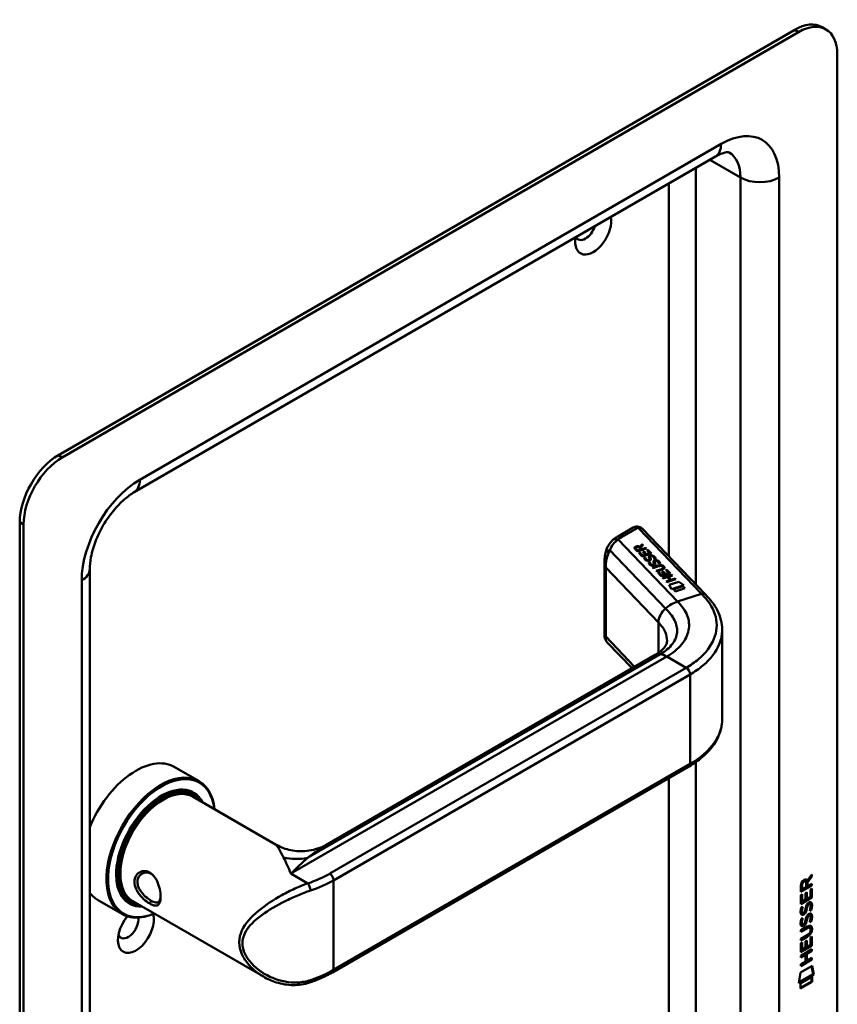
# Model space of a CAD drawing. Header units: millimetres. Extents: x 20 to 833, y 20 to 574.
# Tile 4 of 7: x 369 to 428, y 126 to 198. Entities that reach past the tile are written whole.
import ezdxf

# ---------------------------------------------------------------- set-up
doc = ezdxf.new("R2010")
doc.units = ezdxf.units.MM
doc.header["$LTSCALE"] = 2
doc.layers.add('Sichtbare Kanten(DIN)', color=7, linetype='Continuous', lineweight=50)
doc.layers.add('Sichtbare tangentiale Kanten(DIN)', color=7, linetype='Continuous', lineweight=50)

msp = doc.modelspace()

# ---------------------------------------------------------------- linework, layer by layer
at = {"layer": 'Sichtbare Kanten(DIN)'}
for p, q in [((425.077, 197.176), (371.337, 166.15)), ((425.36, 197.013), (371.62, 165.986)), ((427.36, 197.211), (427.077, 197.374)), ((428.188, 113.73), (428.188, 195.38)), ((419.289, 187.933), (376.862, 163.438)), ((368.508, 161.251), (368.508, 79.601)), ((368.791, 161.087), (368.791, 79.438)), ((413.294, 160.856), (412.147, 160.194)), ((418.569, 155.973), (413.958, 160.775)), ((413.773, 159.462), (413.95, 159.658)), ((413.773, 159.455), (413.95, 159.651)), ((414.006, 159.599), (413.837, 159.412)), ((413.95, 159.658), (414.006, 159.599)), ((413.95, 159.658), (413.95, 159.651)), ((413.95, 159.651), (414.003, 159.596)), ((413.596, 159.118), (413.426, 159.295)), ((413.486, 159.37), (413.486, 159.363)), ((413.513, 159.315), (413.628, 159.196)), ((413.513, 159.309), (413.628, 159.189)), ((414.263, 159.332), (413.596, 159.118)), ((413.628, 159.196), (413.865, 159.272)), ((413.628, 159.189), (413.865, 159.265)), ((413.628, 159.196), (413.628, 159.189)), ((413.69, 159.02), (413.771, 159.046)), ((413.949, 158.751), (413.69, 159.02)), ((413.695, 159.015), (413.771, 159.04)), ((413.865, 159.272), (413.751, 159.391)), ((413.771, 159.046), (413.981, 158.827)), ((413.771, 159.046), (413.771, 159.04)), ((413.771, 159.04), (413.981, 158.821)), ((413.773, 159.462), (413.773, 159.455)), ((413.837, 159.412), (413.947, 159.298)), ((413.837, 159.412), (413.837, 159.406)), ((413.837, 159.406), (413.947, 159.291)), ((413.865, 159.272), (413.865, 159.265)), ((413.947, 159.298), (414.213, 159.383)), ((413.947, 159.291), (414.213, 159.376)), ((413.947, 159.298), (413.947, 159.291)), ((414.616, 158.964), (413.949, 158.751)), ((413.981, 158.827), (414.19, 158.894)), ((413.981, 158.821), (414.19, 158.888)), ((413.981, 158.827), (413.981, 158.821)), ((414.003, 159.089), (414.084, 159.115)), ((414.19, 158.894), (414.003, 159.089)), ((414.008, 159.084), (414.084, 159.108)), ((414.084, 159.115), (414.271, 158.92)), ((414.084, 159.115), (414.084, 159.108)), ((414.084, 159.108), (414.271, 158.914)), ((414.19, 158.894), (414.19, 158.888)), ((414.213, 159.383), (414.263, 159.332)), ((414.213, 159.383), (414.213, 159.376)), ((414.213, 159.376), (414.258, 159.33)), ((414.271, 158.92), (414.486, 158.989)), ((414.271, 158.914), (414.486, 158.982)), ((414.271, 158.92), (414.271, 158.914)), ((414.273, 159.21), (414.354, 159.236)), ((414.486, 158.989), (414.273, 159.21)), ((414.277, 159.205), (414.354, 159.23)), ((414.354, 159.236), (414.616, 158.964)), ((414.354, 159.236), (414.354, 159.23)), ((414.354, 159.23), (414.611, 158.962)), ((414.486, 158.989), (414.486, 158.982)), ((414.578, 158.763), (414.575, 158.762)), ((411.203, 158.408), (411.203, 152.938)), ((414.089, 158.659), (414.181, 158.671)), ((414.09, 158.653), (414.181, 158.665)), ((414.181, 158.671), (414.181, 158.665)), ((414.307, 158.495), (414.311, 158.493)), ((414.307, 158.488), (414.311, 158.486)), ((414.418, 158.316), (414.51, 158.328)), ((414.419, 158.31), (414.51, 158.322)), ((414.478, 158.525), (414.478, 158.518)), ((414.479, 158.533), (414.48, 158.536)), ((414.479, 158.526), (414.48, 158.529)), ((414.48, 158.541), (414.48, 158.535)), ((414.51, 158.328), (414.51, 158.322)), ((414.525, 158.709), (414.525, 158.703)), ((414.539, 158.654), (414.539, 158.648)), ((414.553, 158.624), (414.553, 158.618)), ((414.637, 158.152), (414.64, 158.15)), ((414.637, 158.145), (414.64, 158.143)), ((414.705, 157.963), (415.089, 158.086)), ((414.71, 157.958), (415.089, 158.079)), ((415.143, 158.037), (414.754, 157.912)), ((414.807, 158.182), (414.807, 158.175)), ((414.809, 158.199), (414.809, 158.192)), ((414.809, 158.19), (414.809, 158.193)), ((414.809, 158.183), (414.809, 158.186)), ((414.828, 158.57), (414.828, 158.564)), ((414.854, 158.367), (414.854, 158.36)), ((414.868, 158.312), (414.868, 158.305)), ((414.883, 158.281), (414.883, 158.275)), ((414.907, 158.42), (414.904, 158.419)), ((415.157, 158.227), (415.157, 158.221)), ((373.62, 157.821), (373.62, 89.236)), ((414.754, 157.912), (414.705, 157.963)), ((414.955, 157.702), (415.345, 157.827)), ((415.004, 157.651), (414.955, 157.702)), ((414.96, 157.697), (415.345, 157.82)), ((415.388, 157.774), (415.004, 157.651)), ((415.078, 157.575), (415.159, 157.601)), ((415.337, 157.305), (415.078, 157.575)), ((415.083, 157.57), (415.159, 157.594)), ((415.159, 157.601), (415.37, 157.381)), ((415.159, 157.601), (415.159, 157.594)), ((415.159, 157.594), (415.37, 157.375)), ((416.004, 157.518), (415.337, 157.305)), ((415.37, 157.381), (415.578, 157.448)), ((415.37, 157.375), (415.578, 157.442)), ((415.37, 157.381), (415.37, 157.375)), ((415.391, 157.643), (415.472, 157.669)), ((415.578, 157.448), (415.391, 157.643)), ((415.396, 157.638), (415.472, 157.663)), ((415.439, 157.198), (416.106, 157.411)), ((415.444, 157.193), (416.106, 157.405)), ((415.45, 157.997), (415.449, 157.998)), ((415.472, 157.669), (415.66, 157.474)), ((415.472, 157.669), (415.472, 157.663)), ((415.472, 157.663), (415.66, 157.468)), ((415.483, 157.933), (415.483, 157.926)), ((415.578, 157.448), (415.578, 157.442)), ((415.66, 157.474), (415.874, 157.543)), ((415.66, 157.468), (415.874, 157.536)), ((415.66, 157.474), (415.66, 157.468)), ((415.661, 157.765), (415.742, 157.791)), ((415.874, 157.543), (415.661, 157.765)), ((415.666, 157.76), (415.742, 157.784)), ((415.742, 157.791), (416.004, 157.518)), ((415.742, 157.791), (415.742, 157.784)), ((415.742, 157.784), (415.999, 157.516)), ((416.155, 157.36), (415.861, 157.266)), ((415.874, 157.543), (415.874, 157.536)), ((416.106, 157.411), (416.155, 157.36)), ((416.106, 157.411), (416.106, 157.405)), ((416.106, 157.405), (416.15, 157.359)), ((415.488, 157.147), (415.439, 157.198)), ((415.778, 157.24), (415.488, 157.147)), ((415.689, 156.937), (415.979, 157.03)), ((415.738, 156.886), (415.689, 156.937)), ((415.694, 156.932), (415.979, 157.023)), ((416.405, 157.1), (415.738, 156.886)), ((415.979, 157.03), (415.778, 157.24)), ((415.861, 157.266), (416.063, 157.057)), ((415.861, 157.266), (415.861, 157.26)), ((415.861, 157.26), (416.063, 157.05)), ((415.908, 156.687), (416.61, 156.911)), ((416.078, 156.365), (415.908, 156.687)), ((415.911, 156.681), (416.61, 156.904)), ((415.979, 157.03), (415.979, 157.023)), ((416.063, 157.057), (416.356, 157.151)), ((416.063, 157.05), (416.356, 157.144)), ((416.063, 157.057), (416.063, 157.05)), ((416.991, 156.657), (416.078, 156.365)), ((416.356, 157.151), (416.405, 157.1)), ((416.356, 157.151), (416.356, 157.144)), ((416.356, 157.144), (416.4, 157.098)), ((416.61, 156.911), (416.991, 156.657)), ((416.61, 156.911), (416.61, 156.904)), ((416.61, 156.904), (416.984, 156.655)), ((416.222, 156.361), (416.921, 156.585)), ((416.369, 156.207), (416.222, 156.361)), ((416.226, 156.356), (416.921, 156.578)), ((417.068, 156.431), (416.369, 156.207)), ((416.921, 156.585), (417.068, 156.431)), ((416.921, 156.585), (416.921, 156.578)), ((416.921, 156.578), (417.063, 156.429)), ((419.783, 153.371), (419.783, 146.877)), ((411.372, 152.509), (413.207, 150.597)), ((390.968, 137.758), (414.902, 151.576)), ((379.794, 143.402), (381.604, 142.357)), ((391.336, 128.408), (417.357, 143.431)), ((381.047, 141.523), (381.217, 141.425)), ((381.173, 141.219), (387.179, 137.752)), ((425.824, 135.082), (425.867, 135.058)), ((425.951, 135.119), (425.994, 135.094)), ((426.289, 135.43), (425.966, 134.997)), ((425.994, 135.094), (426.332, 135.548)), ((426.332, 135.406), (426.009, 134.973)), ((426.289, 135.491), (426.289, 135.43)), ((426.289, 135.43), (426.332, 135.406)), ((426.332, 135.548), (426.332, 135.406)), ((426.289, 134.781), (425.523, 134.339)), ((426.331, 134.756), (425.523, 134.29)), ((425.523, 134.29), (425.523, 134.72)), ((425.579, 134.787), (425.579, 134.496)), ((425.579, 134.496), (425.622, 134.472)), ((425.622, 134.762), (425.622, 134.472)), ((425.622, 134.472), (425.91, 134.638)), ((425.91, 134.638), (425.91, 134.928)), ((425.966, 134.997), (426.009, 134.973)), ((425.966, 134.997), (425.966, 134.719)), ((425.966, 134.719), (426.008, 134.695)), ((426.009, 134.973), (426.008, 134.695)), ((426.008, 134.695), (426.331, 134.881)), ((426.232, 133.931), (426.233, 134.469)), ((426.233, 134.469), (426.331, 134.526)), ((426.289, 134.501), (426.288, 133.889)), ((426.289, 134.856), (426.289, 134.781)), ((426.289, 134.781), (426.331, 134.756)), ((426.331, 134.881), (426.331, 134.756)), ((426.331, 134.526), (426.331, 133.864)), ((374.194, 133.702), (376.004, 132.657)), ((425.522, 133.398), (425.523, 134.053)), ((426.288, 133.889), (425.522, 133.447)), ((426.331, 133.864), (425.522, 133.398)), ((425.523, 134.053), (425.621, 134.11)), ((425.579, 134.085), (425.578, 133.603)), ((425.621, 134.11), (425.621, 133.578)), ((425.621, 133.578), (425.874, 133.724)), ((425.874, 134.197), (425.973, 134.254)), ((425.874, 133.724), (425.874, 134.197)), ((425.93, 134.229), (425.93, 133.805)), ((425.93, 133.805), (425.972, 133.781)), ((425.973, 134.254), (425.972, 133.781)), ((425.972, 133.781), (426.232, 133.931)), ((426.288, 133.889), (426.331, 133.864)), ((376.447, 133.556), (376.617, 133.458)), ((376.773, 133.598), (386.297, 128.1)), ((386.298, 133.18), (386.299, 133.179)), ((425.571, 133.173), (425.666, 133.196)), ((425.578, 133.603), (425.621, 133.578)), ((425.927, 133.087), (425.97, 133.063)), ((425.941, 133.16), (425.984, 133.136)), ((425.994, 133.329), (426.036, 133.305)), ((426.074, 133.414), (426.07, 133.412)), ((426.074, 133.414), (426.116, 133.389)), ((426.116, 133.389), (426.113, 133.388)), ((426.153, 133.421), (426.196, 133.397)), ((426.232, 132.96), (426.275, 132.936)), ((425.57, 132.341), (425.666, 132.364)), ((425.584, 132.795), (425.586, 132.791)), ((425.611, 132.761), (425.654, 132.736)), ((425.626, 132.771), (425.628, 132.766)), ((425.82, 132.85), (425.823, 132.858)), ((425.927, 132.255), (425.969, 132.231)), ((425.941, 132.328), (425.983, 132.304)), ((425.993, 132.497), (426.036, 132.473)), ((426.073, 132.582), (426.07, 132.58)), ((426.073, 132.582), (426.116, 132.557)), ((426.116, 132.557), (426.112, 132.555)), ((426.153, 132.589), (426.195, 132.565)), ((425.521, 131.487), (425.986, 131.755)), ((425.951, 131.66), (425.521, 131.412)), ((425.993, 131.636), (425.521, 131.363)), ((425.521, 131.363), (425.521, 131.487)), ((425.583, 131.963), (425.585, 131.959)), ((425.611, 131.929), (425.653, 131.904)), ((425.626, 131.939), (425.628, 131.934)), ((425.819, 132.018), (425.822, 132.026)), ((426.145, 131.7), (426.187, 131.676)), ((426.232, 132.128), (426.274, 132.104)), ((426.242, 131.523), (426.242, 131.526)), ((425.52, 130.854), (425.993, 131.127)), ((425.943, 131.024), (425.52, 130.78)), ((425.986, 131), (425.52, 130.731)), ((425.52, 130.731), (425.52, 130.854)), ((425.872, 130.688), (425.97, 130.745)), ((425.97, 130.745), (425.97, 130.273)), ((426.23, 130.96), (426.329, 131.017)), ((426.23, 130.422), (426.23, 130.96)), ((426.286, 130.993), (426.286, 130.38)), ((426.329, 131.017), (426.328, 130.356)), ((425.519, 129.63), (426.328, 130.096)), ((425.52, 130.545), (425.619, 130.602)), ((425.52, 129.89), (425.52, 130.545)), ((426.286, 130.38), (425.52, 129.939)), ((426.328, 130.356), (425.52, 129.89)), ((425.576, 130.577), (425.576, 130.094)), ((425.576, 130.094), (425.618, 130.07)), ((425.619, 130.602), (425.618, 130.07)), ((425.618, 130.07), (425.871, 130.216)), ((425.871, 130.216), (425.872, 130.688)), ((425.928, 130.721), (425.928, 130.297)), ((425.928, 130.297), (425.97, 130.273)), ((425.97, 130.273), (426.23, 130.422)), ((426.285, 130.072), (426.285, 129.998)), ((426.286, 130.38), (426.328, 130.356)), ((426.328, 130.096), (426.328, 129.973)), ((425.828, 129.734), (425.519, 129.556)), ((425.871, 129.71), (425.519, 129.507)), ((425.519, 129.507), (425.519, 129.63)), ((426.285, 129.366), (425.519, 128.924)), ((426.327, 129.341), (425.519, 128.875)), ((425.828, 129.734), (425.871, 129.71)), ((425.87, 129.201), (425.871, 129.71)), ((426.285, 129.998), (425.929, 129.792)), ((425.929, 129.792), (425.971, 129.768)), ((425.929, 129.792), (425.929, 129.284)), ((426.328, 129.973), (425.971, 129.768)), ((425.971, 129.768), (425.971, 129.259)), ((425.971, 129.259), (426.327, 129.464)), ((426.285, 129.998), (426.328, 129.973)), ((426.285, 129.44), (426.285, 129.366)), ((426.285, 129.366), (426.327, 129.341)), ((426.327, 129.464), (426.327, 129.341)), ((425.498, 128.392), (426.349, 128.882)), ((425.519, 128.998), (425.87, 129.201)), ((425.519, 128.875), (425.519, 128.998)), ((425.929, 129.284), (425.971, 129.259)), ((426.315, 128.862), (426.433, 128.283)), ((426.349, 128.882), (426.476, 128.258)), ((425.368, 127.62), (425.498, 128.392)), ((426.476, 128.258), (425.368, 127.62)), ((426.433, 128.283), (425.378, 127.674)), ((425.498, 127.602), (426.346, 128.09)), ((426.304, 128.066), (426.303, 127.742)), ((426.346, 128.09), (426.346, 127.717)), ((426.433, 128.283), (426.476, 128.258)), ((426.303, 127.742), (425.498, 127.278)), ((426.346, 127.717), (425.498, 127.229)), ((425.498, 127.229), (425.498, 127.602)), ((426.303, 127.742), (426.346, 127.717))]:
    msp.add_line(p, q, dxfattribs=at)
for centre, major_axis, ratio, start_param, end_param in [((425.077, 193.91), (2, 3.464), 0.57735, 0, 0.785398), ((425.36, 193.747), (2, 3.464), 0.57735, 5.497787, 7.068583), ((410.369, 182.479), (-0.93, -1.611), 0.57735, 5.296664, 8.840503), ((409.803, 182.806), (-0.53, -0.918), 0.57735, 5.913866, 8.223301), ((371.337, 162.884), (-2, -3.464), 0.57735, 3.926991, 5.497787), ((371.62, 162.72), (2, 3.464), 0.57735, 0.785398, 2.356194), ((413.494, 160.279), (0.076, -0.62), 0.711531, 3.432785, 3.435595), ((413.574, 159.184), (0.291, 0.194), 0.851523, 0.416586, 1.247393), ((413.574, 159.178), (0.291, 0.194), 0.851523, 0.416586, 1.247393), ((413.888, 159.299), (-0.402, 0.079), 0.327189, 5.747132, 6.719877), ((413.888, 159.293), (-0.402, 0.079), 0.327189, 0.064188, 0.436691), ((414.643, 158.486), (0.036, -0.282), 0.791174, 2.749903, 3.271291), ((414.2, 159.008), (0.188, -0.522), 0.372865, 5.863656, 5.924616), ((414.2, 159.001), (0.188, -0.522), 0.372865, 5.863656, 5.924616), ((414.378, 158.657), (-0.024, -0.177), 0.940158, 6.012779, 6.473073), ((414.378, 158.651), (-0.024, -0.177), 0.940158, 6.012779, 6.473073), ((414.463, 158.532), (-0.0068, -0.0258), 0.611199, 1.463345, 1.771423), ((414.463, 158.525), (-0.0068, -0.0258), 0.611199, 1.463345, 1.771423), ((414.517, 158.705), (-0.198, 0.562), 0.357801, 2.741501, 2.800642), ((414.517, 158.698), (-0.198, 0.562), 0.357801, 2.741501, 2.800642), ((414.708, 158.316), (0.027, 0.178), 0.935563, 2.890878, 3.348709), ((414.708, 158.31), (0.027, 0.178), 0.935563, 2.890878, 3.348709), ((414.792, 158.189), (0.0068, 0.0258), 0.611199, 4.604937, 4.913015), ((414.792, 158.182), (0.0068, 0.0258), 0.611199, 4.604937, 4.913015), ((414.972, 158.144), (-0.036, 0.282), 0.791755, 5.890904, 6.412597), ((414.803, 157.171), (0.7, 0.879), 0.508581, 6.215857, 6.934321), ((414.803, 157.164), (0.7, 0.879), 0.508581, 6.215857, 6.934321), ((407.419, 158.915), (8.063, -0.989), 0.081551, 6.108, 6.382933), ((407.419, 158.909), (8.063, -0.989), 0.081551, 6.108, 6.293185), ((413.892, 158.119), (1.686, -0.201), 0.222741, 5.829043, 6.547383), ((413.892, 158.113), (1.686, -0.201), 0.222741, 0.035067, 0.264197), ((415.602, 150.363), (-0.7, 1.212), 0.57735, 6.279187, 6.283185), ((376.994, 138.552), (2.8, 4.85), 0.57735, 0, 1.805319), ((378.804, 137.507), (2.8, 4.85), 0.57735, 5.616239, 10.091724), ((378.86, 137.474), (-2.76, -4.78), 0.57735, 2.493276, 6.931502), ((417.157, 143.777), (0.2, -0.346), 0.57735, 0, 0.006224), ((378.86, 137.474), (2.34, 4.053), 0.57735, 5.935521, 9.772443), ((378.917, 137.441), (2.3, 3.984), 0.57735, 5.987222, 9.720741), ((378.973, 137.409), (-2.2, -3.811), 0.57735, 3.141593, 6.283185), ((378.973, 137.409), (-2.26, -3.914), 0.57735, 2.910651, 6.514127), ((378.832, 137.49), (2.32, 4.018), 0.57735, 6.027433, 7.064282), ((378.747, 137.539), (2.3, 3.984), 0.57735, 0, 0.220052), ((378.691, 137.572), (2.32, 4.018), 0.57735, 6.145982, 6.252702), ((378.832, 137.49), (-2.32, -4.018), 0.57735, 5.502088, 6.538938), ((377.276, 138.389), (1.91, 3.308), 0.57735, 3.784704, 3.784763), ((377.276, 138.389), (1.91, 3.308), 0.57735, 3.867356, 3.867376), ((425.913, 134.727), (-0.175, 0.346), 0.819444, 0.044165, 1.01691), ((425.561, 134.448), (-0.368, -0.732), 0.34929, 2.798951, 3.629759), ((425.519, 134.473), (-0.368, -0.732), 0.34929, 2.798951, 3.03581), ((425.955, 134.702), (-0.175, 0.346), 0.819444, 0.044165, 1.01691), ((376.994, 138.552), (-2.8, -4.85), 0.57735, 6.048663, 6.283185), ((378.747, 137.539), (-2.3, -3.984), 0.57735, 6.063133, 6.283185), ((378.634, 137.605), (-1.91, -3.308), 0.57735, 0.237006, 0.237065), ((378.691, 137.572), (-2.32, -4.018), 0.57735, 0.030483, 0.137203), ((378.691, 137.572), (-2.32, -4.018), 0.57735, 0.558626, 0.558677), ((378.973, 137.409), (-2.2, -3.811), 0.57735, 0.463624, 0.463736), ((378.973, 137.409), (-2.26, -3.914), 0.57735, 0.516841, 0.516915), ((378.917, 137.441), (2.3, 3.984), 0.57735, 3.689473, 3.689518), ((378.86, 137.474), (2.34, 4.053), 0.57735, 3.718046, 3.718068), ((378.917, 137.442), (2.3, 3.984), 0.57735, 3.878561, 3.878575), ((378.86, 137.474), (2.34, 4.053), 0.57735, 3.896272, 3.896286), ((378.973, 137.409), (-2.26, -3.914), 0.57735, 0.718713, 0.718728), ((425.887, 132.755), (0.258, 0.67), 0.280159, 6.239264, 6.601156), ((425.93, 132.731), (0.258, 0.67), 0.280159, 6.079768, 6.601156), ((376.994, 131.53), (-0.93, -1.611), 0.57735, 4.427919, 8.907471), ((376.428, 131.857), (-0.53, -0.918), 0.57735, 5.827281, 8.770136), ((425.942, 134.018), (0.327, 1.256), 0.153171, 2.885023, 2.945982), ((425.795, 133.176), (0.178, 0.418), 0.325758, 2.860979, 3.102051), ((425.984, 133.993), (0.327, 1.256), 0.153171, 2.885023, 2.945982), ((425.837, 133.152), (0.178, 0.418), 0.325758, 2.860979, 3.321272), ((425.803, 132.849), (0.0284, 0.0613), 0.214041, 4.52817, 4.836248), ((425.887, 131.924), (-0.258, -0.669), 0.280374, 3.097643, 3.459802), ((425.929, 131.9), (-0.258, -0.669), 0.280374, 2.938109, 3.459802), ((425.966, 133.28), (-0.352, -1.35), 0.146604, 6.036999, 6.09614), ((425.796, 132.348), (-0.18, -0.422), 0.324198, 6.004367, 6.244154), ((426.008, 133.256), (-0.352, -1.35), 0.146604, 6.036999, 6.09614), ((425.839, 132.324), (-0.18, -0.422), 0.324198, 6.004367, 6.462199), ((425.803, 132.017), (-0.0284, -0.0613), 0.214041, 1.386578, 1.694656), ((424.864, 131.93), (1.388, -0.568), 0.642788, 5.820817, 6.539156), ((424.905, 129.604), (1.355, 2.199), 0.216474, 5.945573, 6.664037), ((424.907, 131.906), (1.388, -0.568), 0.642788, 5.820817, 6.539156), ((419.614, 134.175), (6.595, -2.821), 0.235363, 6.108423, 6.383356), ((424.863, 129.629), (1.355, 2.199), 0.216474, 5.945573, 6.245566), ((389.532, 128.047), (0.125, -0.38), 0.405066, 6.280524, 6.283185)]:
    msp.add_ellipse(centre, major_axis=major_axis, ratio=ratio, start_param=start_param, end_param=end_param, dxfattribs=at)
for points, knots in [([(420.289, 188.23), (420.289, 188.23), (420.289, 188.231), (420.264, 188.237), (420.238, 188.242), (420.147, 188.243), (420.081, 188.239), (419.911, 188.204), (419.806, 188.174), (419.567, 188.08), (419.432, 188.015), (419.289, 187.933)], [0.7853982, 0.7853982, 0.7853982, 0.7853982, 0.9424778, 0.9424778, 1.0995574, 1.0995574, 1.2566371, 1.2566371, 1.4137167, 1.4137167, 1.5707963, 1.5707963, 1.5707963, 1.5707963]), ([(376.862, 163.438), (376.636, 163.307), (376.388, 163.131), (375.87, 162.681), (375.601, 162.404), (375.081, 161.77), (374.831, 161.41), (374.387, 160.648), (374.195, 160.246), (373.892, 159.456), (373.781, 159.069), (373.648, 158.383), (373.62, 158.081), (373.62, 157.821)], [1.570796, 1.570796, 1.570796, 1.570796, 1.817923, 1.817923, 2.078405, 2.078405, 2.349354, 2.349354, 2.624193, 2.624193, 2.895411, 2.895411, 3.141593, 3.141593, 3.141593, 3.141593]), ([(413.31, 160.865), (413.369, 160.896), (413.434, 160.92), (413.566, 160.941), (413.634, 160.938), (413.744, 160.913), (413.788, 160.897), (413.829, 160.874)], [0.0040393, 0.0040393, 0.0040393, 0.0040393, 0.0551178, 0.0551178, 0.1050831, 0.1050831, 0.1401176, 0.1401176, 0.1401176, 0.1401176]), ([(412.147, 160.194), (412.122, 160.18), (412.098, 160.165), (412.05, 160.135), (412.027, 160.12), (411.98, 160.089), (411.957, 160.073), (411.912, 160.04), (411.89, 160.024), (411.846, 159.99), (411.824, 159.972), (411.803, 159.954)], [1.5707963, 1.5707963, 1.5707963, 1.5707963, 1.6075273, 1.6075273, 1.6442583, 1.6442583, 1.6809892, 1.6809892, 1.7177202, 1.7177202, 1.7544512, 1.7544512, 1.7544512, 1.7544512]), ([(413.836, 160.87), (413.844, 160.866), (413.852, 160.861), (413.869, 160.85), (413.877, 160.844), (413.893, 160.832), (413.902, 160.826), (413.918, 160.813), (413.926, 160.806), (413.942, 160.791), (413.95, 160.783), (413.958, 160.775)], [6.2831853, 6.2831853, 6.2831853, 6.2831853, 6.3390358, 6.3390358, 6.3948864, 6.3948864, 6.4507369, 6.4507369, 6.5065875, 6.5065875, 6.562438, 6.562438, 6.562438, 6.562438]), ([(411.259, 159.002), (411.314, 159.246), (411.412, 159.482), (411.627, 159.783), (411.711, 159.876), (411.806, 159.956)], [0.0015679, 0.0015679, 0.0015679, 0.0015679, 0.2083697, 0.2083697, 0.3123507, 0.3123507, 0.3123507, 0.3123507]), ([(411.203, 158.414), (411.203, 158.51), (411.206, 158.605), (411.222, 158.8), (411.237, 158.9), (411.258, 158.997)], [0, 0, 0, 0, 0.0730638, 0.0730638, 0.154773, 0.154773, 0.154773, 0.154773]), ([(415.143, 158.037), (415.179, 158.048), (415.218, 158.057), (415.279, 158.062), (415.301, 158.062), (415.343, 158.057), (415.362, 158.052), (415.398, 158.038), (415.415, 158.027), (415.436, 158.01), (415.443, 158.004), (415.449, 157.998)], [0, 0, 0, 0, 0.03013076, 0.03013076, 0.04643109, 0.04643109, 0.06207275, 0.06207275, 0.07997439, 0.07997439, 0.08929735, 0.08929735, 0.08929735, 0.08929735]), ([(418.567, 155.973), (418.906, 155.62), (419.235, 155.223), (419.666, 154.362), (419.783, 153.884), (419.783, 153.415)], [0, 0, 0, 0, 0.524809, 0.524809, 1.083324, 1.083324, 1.083324, 1.083324]), ([(411.358, 152.525), (411.32, 152.568), (411.287, 152.617), (411.236, 152.724), (411.218, 152.784), (411.207, 152.859), (411.205, 152.876), (411.203, 152.909), (411.203, 152.925), (411.203, 152.938)], [0.0060354, 0.0060354, 0.0060354, 0.0060354, 0.0491484, 0.0491484, 0.0963775, 0.0963775, 0.110159, 0.110159, 0.1244772, 0.1244772, 0.1244772, 0.1244772]), ([(414.904, 151.577), (415.127, 151.706), (415.306, 151.843), (415.55, 152.078), (415.621, 152.175), (415.736, 152.394), (415.756, 152.469), (415.758, 152.604)], [0, 0, 0, 0, 0.2677122, 0.2677122, 0.5230308, 0.5230308, 0.8468087, 0.8468087, 0.8468087, 0.8468087]), ([(419.783, 146.881), (419.783, 146.387), (419.654, 145.888), (419.162, 144.947), (418.787, 144.497), (418.034, 143.861), (417.714, 143.638), (417.363, 143.435)], [0, 0, 0, 0, 0.585136, 0.585136, 1.190486, 1.190486, 1.555992, 1.555992, 1.555992, 1.555992]), ([(387.179, 137.752), (387.474, 137.582), (387.809, 137.447), (388.532, 137.268), (388.93, 137.232), (389.744, 137.287), (390.168, 137.388), (390.697, 137.612), (390.837, 137.682), (390.969, 137.758)], [0, 0, 0, 0, 0.283606, 0.283606, 0.592183, 0.592183, 0.927946, 0.927946, 1.052986, 1.052986, 1.052986, 1.052986]), ([(378.002, 133.426), (378.145, 133.343), (378.407, 133.243), (378.668, 133.327), (378.798, 133.651), (378.798, 134.356), (378.537, 135.229), (378.014, 135.744), (377.391, 135.891), (376.88, 135.463), (376.882, 134.845), (377.007, 134.485), (377.3, 133.959), (377.716, 133.591), (378.002, 133.426), (378.002, 133.426), (378.002, 133.426), (378.002, 133.426)], [-2.115029, -2.115029, -2.115029, -2.115029, -1.963993, -1.812917, -1.66184, -1.510764, -1.208611, -1.057535, -0.906458, -0.604306, -0.453229, -0.377691, -0.302153, 0, 0, 0, 0.00004, 0.00004, 0.00004, 0.00004]), ([(378.102, 133.64), (378.102, 133.64), (378.102, 133.64), (378.102, 133.64), (377.846, 133.786), (377.545, 134.043), (377.344, 134.336), (377.293, 134.409), (377.249, 134.484), (377.212, 134.561), (377.176, 134.638), (377.147, 134.715), (377.128, 134.792), (377.09, 134.947), (377.089, 135.099), (377.128, 135.231), (377.204, 135.496), (377.437, 135.68), (377.701, 135.697), (377.834, 135.706), (377.973, 135.673), (378.101, 135.599), (378.165, 135.563), (378.225, 135.517), (378.281, 135.462)], [2.115029, 2.115029, 2.115029, 2.115029, 2.11507, 2.11507, 2.11507, 2.417222, 2.417222, 2.417222, 2.492761, 2.492761, 2.492761, 2.568299, 2.568299, 2.568299, 2.719375, 2.719375, 2.719375, 3.021528, 3.021528, 3.021528, 3.172604, 3.172604, 3.172604, 3.247121, 3.247121, 3.247121, 3.247121]), ([(378.792, 133.94), (378.79, 133.904), (378.787, 133.87), (378.782, 133.838), (378.763, 133.716), (378.726, 133.626), (378.669, 133.57), (378.613, 133.514), (378.537, 133.494), (378.441, 133.506), (378.345, 133.519), (378.229, 133.566), (378.102, 133.64)], [3.737245, 3.737245, 3.737245, 3.737245, 3.7769099, 3.7769099, 3.7769099, 3.9279863, 3.9279863, 3.9279863, 4.0790627, 4.0790627, 4.0790627, 4.2300988, 4.2300988, 4.2300988, 4.2300988]), ([(426.145, 131.7), (426.142, 131.702), (426.14, 131.703), (426.12, 131.712), (426.1, 131.713), (426.038, 131.705), (425.993, 131.685), (425.951, 131.66)], [0.06065051, 0.06065051, 0.06065051, 0.06065051, 0.06439039, 0.06439039, 0.08887549, 0.08887549, 0.13413559, 0.13413559, 0.13413559, 0.13413559]), ([(426.242, 131.526), (426.242, 131.541), (426.241, 131.556), (426.237, 131.598), (426.23, 131.623), (426.209, 131.66), (426.196, 131.672), (426.162, 131.687), (426.142, 131.689), (426.081, 131.681), (426.036, 131.66), (425.993, 131.636)], [0, 0, 0, 0, 0.0140042, 0.0140042, 0.0408947, 0.0408947, 0.0643904, 0.0643904, 0.0888755, 0.0888755, 0.1341356, 0.1341356, 0.1341356, 0.1341356]), ([(389.657, 127.667), (389.277, 127.542), (388.875, 127.482), (388.059, 127.487), (387.637, 127.558), (386.911, 127.787), (386.595, 127.928), (386.3, 128.098)], [0, 0, 0, 0, 0.3227023, 0.3227023, 0.6648617, 0.6648617, 0.9426697, 0.9426697, 0.9426697, 0.9426697]), ([(391.336, 128.408), (391.235, 128.349), (391.132, 128.293), (390.921, 128.183), (390.813, 128.13), (390.593, 128.028), (390.48, 127.978), (390.252, 127.883), (390.136, 127.837), (389.899, 127.749), (389.779, 127.707), (389.657, 127.667)], [1.5707963, 1.5707963, 1.5707963, 1.5707963, 1.6240551, 1.6240551, 1.6773139, 1.6773139, 1.7305727, 1.7305727, 1.7838315, 1.7838315, 1.8370903, 1.8370903, 1.8370903, 1.8370903])]:
    msp.add_open_spline(points, degree=3, knots=knots, dxfattribs=at)
for points in [[(413.426, 159.295), (413.373, 159.356), (413.367, 159.435), (413.51, 159.481)], [(413.391, 159.369), (413.393, 159.409), (413.426, 159.447), (413.51, 159.474)], [(413.751, 159.391), (413.715, 159.428), (413.653, 159.465), (413.556, 159.434)], [(414.434, 158.744), (414.442, 158.766), (414.463, 158.785), (414.502, 158.802)], [(414.434, 158.737), (414.442, 158.759), (414.463, 158.779), (414.502, 158.795)], [(414.502, 158.802), (414.564, 158.829), (414.643, 158.836), (414.729, 158.808)], [(414.502, 158.795), (414.564, 158.822), (414.643, 158.83), (414.729, 158.801)], [(414.575, 158.762), (414.547, 158.753), (414.534, 158.743), (414.527, 158.726)], [(414.808, 158.652), (414.781, 158.702), (414.745, 158.74), (414.695, 158.758)], [(414.729, 158.808), (414.778, 158.792), (414.819, 158.766), (414.853, 158.73)], [(414.729, 158.801), (414.778, 158.785), (414.819, 158.76), (414.853, 158.724)], [(411.203, 158.414), (411.203, 158.412), (411.203, 158.41), (411.203, 158.408)], [(414.093, 158.633), (414.091, 158.641), (414.089, 158.659), (414.089, 158.659)], [(414.13, 158.553), (414.116, 158.573), (414.099, 158.604), (414.093, 158.633)], [(414.252, 158.451), (414.199, 158.477), (414.163, 158.506), (414.13, 158.553)], [(414.181, 158.671), (414.181, 158.671), (414.195, 158.618), (414.205, 158.597)], [(414.181, 158.665), (414.181, 158.664), (414.195, 158.612), (414.205, 158.59)], [(414.205, 158.597), (414.223, 158.558), (414.25, 158.528), (414.292, 158.503)], [(414.205, 158.59), (414.223, 158.552), (414.25, 158.521), (414.292, 158.496)], [(414.442, 158.431), (414.385, 158.419), (414.313, 158.421), (414.252, 158.451)], [(414.387, 158.48), (414.429, 158.482), (414.468, 158.501), (414.478, 158.525)], [(414.387, 158.473), (414.429, 158.476), (414.468, 158.495), (414.478, 158.518)], [(414.422, 158.29), (414.42, 158.298), (414.418, 158.316), (414.418, 158.316)], [(414.459, 158.21), (414.445, 158.23), (414.428, 158.261), (414.422, 158.29)], [(414.455, 158.619), (414.427, 158.675), (414.423, 158.711), (414.434, 158.744)], [(414.429, 158.705), (414.429, 158.716), (414.431, 158.727), (414.434, 158.737)], [(414.479, 158.441), (414.456, 158.433), (414.45, 158.433), (414.442, 158.431)], [(414.48, 158.536), (414.482, 158.556), (414.474, 158.582), (414.455, 158.619)], [(414.581, 158.108), (414.529, 158.134), (414.492, 158.163), (414.459, 158.21)], [(414.579, 158.537), (414.579, 158.5), (414.554, 158.464), (414.479, 158.441)], [(414.48, 158.529), (414.48, 158.531), (414.48, 158.533), (414.48, 158.535)], [(414.51, 158.328), (414.51, 158.328), (414.525, 158.275), (414.534, 158.254)], [(414.51, 158.322), (414.51, 158.322), (414.525, 158.269), (414.534, 158.247)], [(414.527, 158.726), (414.522, 158.708), (414.526, 158.685), (414.539, 158.654)], [(414.525, 158.703), (414.525, 158.688), (414.53, 158.67), (414.539, 158.648)], [(414.534, 158.254), (414.552, 158.215), (414.58, 158.185), (414.621, 158.16)], [(414.534, 158.247), (414.552, 158.209), (414.58, 158.178), (414.621, 158.153)], [(414.539, 158.654), (414.541, 158.65), (414.553, 158.624), (414.553, 158.624)], [(414.539, 158.648), (414.541, 158.643), (414.553, 158.618), (414.553, 158.618)], [(414.553, 158.624), (414.572, 158.588), (414.579, 158.561), (414.579, 158.537)], [(414.553, 158.618), (414.571, 158.583), (414.578, 158.557), (414.579, 158.533)], [(414.771, 158.088), (414.715, 158.076), (414.642, 158.078), (414.581, 158.108)], [(414.716, 158.137), (414.758, 158.14), (414.797, 158.158), (414.807, 158.182)], [(414.716, 158.13), (414.758, 158.133), (414.797, 158.152), (414.807, 158.175)], [(414.784, 158.276), (414.756, 158.332), (414.752, 158.368), (414.764, 158.401)], [(414.758, 158.362), (414.758, 158.374), (414.76, 158.384), (414.764, 158.394)], [(414.764, 158.401), (414.771, 158.423), (414.792, 158.442), (414.831, 158.459)], [(414.764, 158.394), (414.771, 158.416), (414.792, 158.436), (414.831, 158.452)], [(414.809, 158.098), (414.785, 158.09), (414.779, 158.09), (414.771, 158.088)], [(414.809, 158.193), (414.811, 158.213), (414.803, 158.239), (414.784, 158.276)], [(414.828, 158.564), (414.828, 158.564), (414.831, 158.61), (414.808, 158.652)], [(414.908, 158.194), (414.908, 158.157), (414.883, 158.121), (414.809, 158.098)], [(414.809, 158.186), (414.809, 158.188), (414.809, 158.19), (414.809, 158.192)], [(414.925, 158.58), (414.919, 158.579), (414.828, 158.564), (414.828, 158.564)], [(414.831, 158.459), (414.893, 158.486), (414.972, 158.493), (415.058, 158.465)], [(414.831, 158.452), (414.893, 158.479), (414.972, 158.487), (415.058, 158.459)], [(414.857, 158.383), (414.852, 158.365), (414.855, 158.342), (414.868, 158.312)], [(414.853, 158.73), (414.864, 158.719), (414.874, 158.707), (414.884, 158.693)], [(414.853, 158.724), (414.864, 158.712), (414.874, 158.7), (414.884, 158.687)], [(414.854, 158.36), (414.854, 158.345), (414.859, 158.327), (414.868, 158.305)], [(414.904, 158.419), (414.876, 158.41), (414.863, 158.4), (414.857, 158.383)], [(414.868, 158.312), (414.87, 158.307), (414.882, 158.282), (414.883, 158.281)], [(414.868, 158.305), (414.87, 158.3), (414.882, 158.275), (414.883, 158.275)], [(414.883, 158.281), (414.901, 158.245), (414.908, 158.218), (414.908, 158.194)], [(414.883, 158.275), (414.9, 158.24), (414.907, 158.214), (414.908, 158.19)], [(414.884, 158.693), (414.92, 158.646), (414.926, 158.59), (414.925, 158.58)], [(414.884, 158.687), (414.915, 158.646), (414.924, 158.599), (414.925, 158.58)], [(415.137, 158.309), (415.11, 158.359), (415.074, 158.397), (415.024, 158.415)], [(415.058, 158.465), (415.107, 158.449), (415.148, 158.424), (415.183, 158.387)], [(415.058, 158.459), (415.107, 158.443), (415.148, 158.417), (415.183, 158.381)], [(415.157, 158.221), (415.157, 158.221), (415.16, 158.267), (415.137, 158.309)], [(415.254, 158.237), (415.249, 158.236), (415.157, 158.221), (415.157, 158.221)], [(415.183, 158.387), (415.194, 158.376), (415.203, 158.364), (415.213, 158.35)], [(415.183, 158.381), (415.194, 158.369), (415.203, 158.357), (415.213, 158.344)], [(415.213, 158.35), (415.249, 158.304), (415.255, 158.247), (415.254, 158.237)], [(415.213, 158.344), (415.244, 158.303), (415.253, 158.256), (415.254, 158.237)], [(419.783, 153.409), (419.783, 153.411), (419.783, 153.413), (419.783, 153.415)], [(411.203, 152.938), (411.203, 152.938), (411.203, 152.938), (411.203, 152.938)], [(387.179, 137.752), (387.179, 137.752), (387.179, 137.752), (387.179, 137.752)], [(425.523, 134.72), (425.527, 134.866), (425.593, 135.055), (425.766, 135.155)], [(425.824, 135.082), (425.803, 135.095), (425.771, 135.092), (425.725, 135.066)], [(425.91, 134.928), (425.91, 135.017), (425.885, 135.109), (425.768, 135.042)], [(425.536, 132.67), (425.51, 132.734), (425.502, 132.806), (425.514, 132.92)], [(425.514, 132.92), (425.519, 132.968), (425.531, 133.043), (425.551, 133.111)], [(425.551, 133.111), (425.556, 133.13), (425.571, 133.173), (425.571, 133.173)], [(425.58, 133.044), (425.562, 132.951), (425.56, 132.876), (425.577, 132.815)], [(425.614, 133.184), (425.604, 133.142), (425.587, 133.077), (425.58, 133.044)], [(425.623, 133.019), (425.605, 132.926), (425.603, 132.852), (425.619, 132.791)], [(425.666, 133.196), (425.666, 133.196), (425.633, 133.07), (425.623, 133.019)], [(425.823, 132.858), (425.842, 132.905), (425.858, 132.967), (425.874, 133.056)], [(425.927, 133.087), (425.912, 133), (425.894, 132.936), (425.873, 132.879)], [(425.874, 133.056), (425.898, 133.19), (425.927, 133.276), (425.966, 133.354)], [(425.97, 133.063), (425.954, 132.975), (425.937, 132.911), (425.915, 132.854)], [(425.941, 133.16), (425.939, 133.149), (425.928, 133.088), (425.927, 133.087)], [(425.994, 133.329), (425.974, 133.289), (425.957, 133.234), (425.941, 133.16)], [(425.966, 133.354), (425.993, 133.405), (426.03, 133.45), (426.08, 133.487)], [(425.984, 133.136), (425.981, 133.124), (425.97, 133.064), (425.97, 133.063)], [(426.036, 133.305), (426.016, 133.264), (425.999, 133.209), (425.984, 133.136)], [(426.07, 133.412), (426.036, 133.392), (426.015, 133.369), (425.994, 133.329)], [(426.113, 133.388), (426.078, 133.368), (426.057, 133.345), (426.036, 133.305)], [(426.08, 133.487), (426.162, 133.546), (426.242, 133.56), (426.296, 133.488)], [(426.171, 132.904), (426.171, 132.904), (426.214, 133.012), (426.231, 133.115)], [(426.275, 132.936), (426.269, 132.934), (426.171, 132.904), (426.171, 132.904)], [(426.232, 132.96), (426.23, 132.959), (426.209, 132.953), (426.186, 132.946)], [(426.231, 133.115), (426.25, 133.235), (426.25, 133.325), (426.22, 133.372)], [(426.296, 133.232), (426.287, 133.119), (426.243, 132.985), (426.232, 132.96)], [(426.236, 133.532), (426.242, 133.527), (426.248, 133.52), (426.254, 133.513)], [(426.254, 133.513), (426.285, 133.472), (426.3, 133.409), (426.3, 133.321)], [(426.338, 133.207), (426.33, 133.094), (426.285, 132.961), (426.275, 132.936)], [(426.296, 133.488), (426.328, 133.447), (426.343, 133.384), (426.343, 133.296)], [(426.3, 133.321), (426.3, 133.293), (426.298, 133.264), (426.296, 133.232)], [(426.343, 133.296), (426.343, 133.269), (426.341, 133.239), (426.338, 133.207)], [(425.513, 132.088), (425.518, 132.136), (425.53, 132.21), (425.55, 132.279)], [(425.694, 132.611), (425.631, 132.586), (425.566, 132.596), (425.536, 132.67)], [(425.55, 132.279), (425.556, 132.298), (425.57, 132.341), (425.57, 132.341)], [(425.58, 132.211), (425.562, 132.119), (425.56, 132.044), (425.576, 131.983)], [(425.652, 132.636), (425.621, 132.624), (425.591, 132.619), (425.564, 132.627)], [(425.614, 132.352), (425.603, 132.31), (425.586, 132.245), (425.58, 132.211)], [(425.622, 132.187), (425.604, 132.094), (425.602, 132.02), (425.619, 131.959)], [(425.666, 132.364), (425.666, 132.364), (425.632, 132.238), (425.622, 132.187)], [(425.695, 132.657), (425.667, 132.641), (425.661, 132.64), (425.652, 132.636)], [(425.686, 132.73), (425.728, 132.735), (425.781, 132.777), (425.811, 132.832)], [(425.738, 132.632), (425.709, 132.616), (425.703, 132.615), (425.694, 132.611)], [(425.873, 132.879), (425.84, 132.791), (425.785, 132.707), (425.695, 132.657)], [(425.915, 132.854), (425.883, 132.767), (425.828, 132.683), (425.738, 132.632)], [(425.822, 132.026), (425.842, 132.073), (425.858, 132.135), (425.873, 132.224)], [(425.927, 132.255), (425.911, 132.168), (425.894, 132.104), (425.872, 132.046)], [(425.873, 132.224), (425.897, 132.358), (425.926, 132.444), (425.966, 132.522)], [(425.969, 132.231), (425.954, 132.143), (425.936, 132.079), (425.915, 132.022)], [(425.941, 132.328), (425.938, 132.317), (425.927, 132.256), (425.927, 132.255)], [(425.993, 132.497), (425.973, 132.457), (425.956, 132.402), (425.941, 132.328)], [(425.966, 132.522), (425.992, 132.573), (426.029, 132.618), (426.08, 132.655)], [(425.983, 132.304), (425.981, 132.292), (425.969, 132.232), (425.969, 132.231)], [(426.036, 132.473), (426.016, 132.432), (425.998, 132.377), (425.983, 132.304)], [(426.07, 132.58), (426.035, 132.56), (426.014, 132.537), (425.993, 132.497)], [(426.112, 132.555), (426.078, 132.536), (426.057, 132.513), (426.036, 132.473)], [(426.08, 132.655), (426.161, 132.714), (426.241, 132.728), (426.296, 132.656)], [(426.17, 132.072), (426.17, 132.072), (426.214, 132.18), (426.23, 132.283)], [(426.23, 132.283), (426.25, 132.403), (426.25, 132.493), (426.22, 132.54)], [(426.295, 132.4), (426.287, 132.287), (426.242, 132.153), (426.232, 132.128)], [(426.235, 132.7), (426.242, 132.695), (426.248, 132.688), (426.253, 132.681)], [(426.253, 132.681), (426.285, 132.64), (426.3, 132.577), (426.3, 132.489)], [(426.338, 132.375), (426.329, 132.262), (426.285, 132.129), (426.274, 132.104)], [(426.3, 132.489), (426.3, 132.461), (426.298, 132.432), (426.295, 132.4)], [(426.296, 132.656), (426.327, 132.615), (426.342, 132.552), (426.342, 132.464)], [(426.342, 132.464), (426.342, 132.437), (426.34, 132.407), (426.338, 132.375)], [(425.535, 131.838), (425.51, 131.902), (425.501, 131.974), (425.513, 132.088)], [(425.693, 131.779), (425.63, 131.754), (425.565, 131.764), (425.535, 131.838)], [(425.651, 131.804), (425.621, 131.791), (425.59, 131.787), (425.563, 131.795)], [(425.695, 131.825), (425.666, 131.809), (425.66, 131.808), (425.651, 131.804)], [(425.686, 131.898), (425.727, 131.903), (425.781, 131.945), (425.81, 132)], [(425.737, 131.8), (425.709, 131.784), (425.703, 131.783), (425.693, 131.779)], [(425.872, 132.046), (425.84, 131.959), (425.785, 131.875), (425.695, 131.825)], [(425.915, 132.022), (425.882, 131.935), (425.827, 131.851), (425.737, 131.8)], [(426.274, 132.104), (426.268, 132.102), (426.17, 132.072), (426.17, 132.072)], [(426.232, 132.128), (426.229, 132.127), (426.208, 132.121), (426.186, 132.114)], [(386.297, 128.1), (386.298, 128.099), (386.299, 128.099), (386.3, 128.098)]]:
    msp.add_open_spline(points, degree=3, dxfattribs=at)
at = {"layer": 'Sichtbare tangentiale Kanten(DIN)'}
for p, q in [((425.077, 197.176), (425.36, 197.013)), ((377.276, 164.353), (419.703, 188.848)), ((421.117, 186.399), (418.874, 187.693)), ((417.864, 187.11), (417.864, 156.707)), ((421.117, 117.813), (421.117, 186.399)), ((423.945, 186.399), (423.945, 117.813)), ((415.884, 158.769), (415.884, 185.967)), ((371.62, 165.986), (371.337, 166.15)), ((368.508, 161.251), (368.791, 161.087)), ((412.447, 160.164), (413.636, 160.85)), ((413.669, 160.825), (418.28, 156.023)), ((416.531, 155.463), (412.189, 159.985)), ((413.51, 159.481), (413.51, 159.474)), ((415.656, 154.964), (411.582, 159.208)), ((413.513, 159.315), (413.513, 159.309)), ((414.502, 158.802), (414.502, 158.795)), ((414.729, 158.808), (414.729, 158.801)), ((411.207, 158.105), (411.207, 153.055)), ((414.205, 158.597), (414.205, 158.59)), ((414.292, 158.503), (414.292, 158.496)), ((414.307, 158.495), (414.307, 158.488)), ((414.311, 158.493), (414.311, 158.486)), ((414.387, 158.48), (414.387, 158.473)), ((414.434, 158.744), (414.434, 158.737)), ((414.479, 158.533), (414.479, 158.526)), ((414.48, 158.536), (414.48, 158.529)), ((414.534, 158.254), (414.534, 158.247)), ((414.621, 158.16), (414.621, 158.153)), ((414.637, 158.152), (414.637, 158.145)), ((414.64, 158.15), (414.64, 158.143)), ((414.716, 158.137), (414.716, 158.13)), ((414.764, 158.401), (414.764, 158.394)), ((414.809, 158.193), (414.809, 158.186)), ((414.809, 158.19), (414.809, 158.183)), ((414.831, 158.459), (414.831, 158.452)), ((414.853, 158.73), (414.853, 158.724)), ((414.884, 158.693), (414.884, 158.687)), ((415.058, 158.465), (415.058, 158.459)), ((415.089, 158.086), (415.089, 158.079)), ((415.183, 158.387), (415.183, 158.381)), ((415.213, 158.35), (415.213, 158.344)), ((411.282, 152.907), (411.282, 157.958)), ((415.131, 153.948), (411.282, 157.958)), ((415.345, 157.827), (415.345, 157.82)), ((415.532, 158.024), (415.532, 158.017)), ((373.034, 88.419), (373.034, 157.005)), ((416.531, 155.463), (418.28, 156.023)), ((415.884, 155.14), (415.884, 155.14)), ((415.131, 151.721), (415.131, 153.948)), ((413.395, 150.706), (411.282, 152.907)), ((389.516, 136.761), (415.272, 151.631)), ((388.307, 135.613), (415.743, 151.453)), ((417.157, 150.636), (415.743, 151.453)), ((417.157, 150.636), (391.136, 135.613)), ((391.419, 135.123), (417.44, 150.146)), ((417.44, 143.614), (417.44, 150.146)), ((417.864, 143.88), (417.864, 143.879)), ((417.864, 143.753), (417.864, 119.691)), ((417.44, 143.614), (391.419, 128.591)), ((415.884, 119.691), (415.884, 142.581)), ((388.307, 135.613), (389.532, 134.905)), ((391.419, 128.591), (391.419, 135.123)), ((425.725, 135.066), (425.768, 135.042)), ((425.579, 134.787), (425.622, 134.762)), ((378.002, 133.426), (378.101, 133.639)), ((425.58, 133.044), (425.623, 133.019)), ((426.07, 133.412), (426.113, 133.388)), ((426.254, 133.513), (426.296, 133.488)), ((426.296, 133.232), (426.338, 133.207)), ((426.3, 133.321), (426.343, 133.296)), ((425.577, 132.815), (425.619, 132.791)), ((425.58, 132.211), (425.622, 132.187)), ((425.584, 132.795), (425.626, 132.771)), ((425.586, 132.791), (425.628, 132.766)), ((425.652, 132.636), (425.694, 132.611)), ((425.695, 132.657), (425.738, 132.632)), ((425.873, 132.879), (425.915, 132.854)), ((426.07, 132.58), (426.112, 132.555)), ((426.253, 132.681), (426.296, 132.656)), ((426.295, 132.4), (426.338, 132.375)), ((426.3, 132.489), (426.342, 132.464)), ((425.576, 131.983), (425.619, 131.959)), ((425.583, 131.963), (425.626, 131.939)), ((425.585, 131.959), (425.628, 131.934)), ((425.651, 131.804), (425.693, 131.779)), ((425.695, 131.825), (425.737, 131.8)), ((425.872, 132.046), (425.915, 132.022)), ((425.951, 131.66), (425.993, 131.636)), ((426.299, 131.607), (426.342, 131.582)), ((425.943, 131.024), (425.986, 131))]:
    msp.add_line(p, q, dxfattribs=at)
for centre, major_axis, ratio, start_param, end_param in [((419.703, 183.949), (3, 5.196), 0.57735, 5.497787, 7.068583), ((418.289, 189.665), (1, -1.732), 0.57735, 0, 0.785398), ((418.289, 184.766), (2, 3.464), 0.57735, 5.497787, 6.283185), ((422.531, 187.215), (2, 0), 0.57735, 3.926991, 5.497787), ((377.276, 159.454), (-3, -5.196), 0.57735, 3.926991, 5.497787), ((375.862, 165.17), (1, -1.732), 0.57735, 0, 0.785398), ((413.494, 160.279), (0.076, -0.62), 0.711531, 2.650196, 3.432785), ((412.447, 159.674), (-0.3, 0.52), 0.57735, 5.497787, 6.283185), ((413.636, 160.524), (0.2, 0.346), 0.57735, 0, 0.785398), ((413.494, 160.769), (0.2, 0), 0.57735, 0.506145, 0.785398), ((413.669, 160.498), (0.289, 0.277), 0.714124, 0, 0.969784), ((412.189, 159.495), (-0.386, 0.459), 0.673079, 5.38747, 6.276151), ((414.003, 159.266), (2.2, 0), 0.57735, 2.356194, 2.539849), ((411.844, 158.868), (-0.586, 0.13), 0.549595, 5.294317, 6.28482), ((411.806, 158.125), (-0.6, 0), 0.57735, 0.057642, 0.506145), ((371.62, 157.821), (2, 0), 0.57735, 5.497787, 6.283185), ((418.28, 155.696), (0.289, 0.277), 0.714124, 0.004908, 0.969784), ((416.531, 153.83), (1.443, 1.385), 0.714124, 0.969784, 1.493383), ((416.181, 154.283), (0.866, 0.831), 0.714124, 1.493383, 2.54058), ((411.806, 153.075), (-0.6, 0), 0.57735, 0.057642, 0.506145), ((415.602, 150.363), (-0.7, 1.212), 0.57735, 5.837624, 6.279187), ((415.743, 149.82), (-1, 1.732), 0.57735, 5.497787, 5.837624), ((417.157, 150.309), (-0.2, 0.346), 0.57735, 3.926991, 5.497787), ((417.157, 143.777), (0.2, -0.346), 0.57735, 0.006224, 0.785398), ((388.573, 140.385), (3.898, -0.899), 0.920627, 4.719499, 5.160571), ((385.762, 138.715), (-7.6, 0), 0.57735, 2.0899, 2.356194), ((385.762, 138.389), (8, 0), 0.57735, 5.231493, 5.497787), ((391.136, 135.286), (-0.2, 0.346), 0.57735, 3.926991, 5.497787), ((389.532, 134.579), (-0.125, 0.38), 0.405066, 4.028934, 5.59973), ((385.762, 131.857), (-8, 0), 0.57735, 2.0899, 2.356194), ((391.136, 128.754), (0.2, -0.346), 0.57735, 0, 0.785398), ((389.532, 128.047), (0.125, -0.38), 0.405066, 0, 0.887341)]:
    msp.add_ellipse(centre, major_axis=major_axis, ratio=ratio, start_param=start_param, end_param=end_param, dxfattribs=at)
msp.add_open_spline([(411.582, 159.208), (411.706, 159.517), (411.913, 159.806), (412.189, 159.985)], degree=3, dxfattribs=at)
for points, knots in [([(411.282, 157.958), (411.282, 158.081), (411.291, 158.222), (411.31, 158.354), (411.329, 158.485), (411.354, 158.608), (411.387, 158.725), (411.435, 158.901), (411.501, 159.064), (411.582, 159.208)], [-0.1988774, -0.1988774, -0.1988774, -0.1988774, -0.1420553, -0.1420553, -0.1420553, -0.0852332, -0.0852332, -0.0852332, 0, 0, 0, 0]), ([(411.203, 158.408), (411.203, 158.384), (411.203, 158.36), (411.203, 158.335), (411.204, 158.252), (411.207, 158.167), (411.207, 158.105)], [0.12547576, 0.12547576, 0.12547576, 0.12547576, 0.14205527, 0.14205527, 0.14205527, 0.19887737, 0.19887737, 0.19887737, 0.19887737]), ([(418.28, 156.023), (418.33, 155.97), (418.38, 155.918), (418.881, 155.396), (419.484, 154.36), (419.351, 152.711), (418.392, 151.454), (417.486, 150.826), (417.157, 150.636)], [0, 0, 0, 0, 0.077476, 0.077476, 0.775393, 1.473309, 2.171225, 2.520183, 2.520183, 2.520183, 2.520183]), ([(415.743, 151.453), (416.184, 151.707), (416.921, 152.309), (417.435, 153.368), (417.338, 154.471), (416.834, 155.147), (416.531, 155.463)], [0, 0, 0, 0, 0.249467, 0.499075, 0.749459, 1, 1, 1, 1]), ([(415.272, 151.631), (415.645, 151.847), (416.251, 152.356), (416.579, 153.232), (416.382, 154.128), (415.92, 154.689), (415.656, 154.964)], [0, 0, 0, 0, 0.246135, 0.493549, 0.746578, 1, 1, 1, 1]), ([(415.758, 152.604), (415.761, 152.806), (415.672, 153.284), (415.352, 153.718), (415.131, 153.948)], [0.5655008, 0.5655008, 0.5655008, 0.5655008, 0.7488633, 1, 1, 1, 1]), ([(411.207, 153.055), (411.207, 152.993), (411.204, 152.951), (411.203, 152.94), (411.203, 152.938)], [0, 0, 0, 0, 0.05688117, 0.07341922, 0.07341922, 0.07341922, 0.07341922]), ([(417.44, 150.146), (417.786, 150.346), (418.74, 151.008), (419.597, 152.131), (419.782, 153.055), (419.783, 153.409)], [-2.520183, -2.520183, -2.520183, -2.520183, -2.171225, -1.473309, -1.03863, -1.03863, -1.03863, -1.03863]), ([(411.371, 152.509), (411.361, 152.52), (411.352, 152.533), (411.343, 152.547), (411.33, 152.568), (411.32, 152.594), (411.31, 152.626), (411.292, 152.69), (411.282, 152.783), (411.282, 152.907)], [-0.1044981, -0.1044981, -0.1044981, -0.1044981, -0.0853218, -0.0853218, -0.0853218, -0.0568812, -0.0568812, -0.0568812, 0, 0, 0, 0]), ([(419.783, 146.877), (419.783, 146.862), (419.783, 146.847), (419.782, 146.832), (419.776, 146.434), (419.679, 146.037), (419.495, 145.654), (419.128, 144.887), (418.414, 144.177), (417.44, 143.614)], [-1.48644, -1.48644, -1.48644, -1.48644, -1.468077, -1.468077, -1.468077, -0.978718, -0.978718, -0.978718, 0, 0, 0, 0]), ([(387.179, 137.752), (387.179, 137.752), (387.231, 137.721), (387.399, 137.5), (387.637, 137.057), (387.773, 136.79)], [10.755685, 10.755685, 10.755685, 10.755685, 10.760299, 11.379299, 11.998299, 11.998299, 11.998299, 11.998299]), ([(389.516, 136.761), (389.861, 137.031), (390.354, 137.386), (390.83, 137.678), (390.968, 137.758)], [-11.9982993, -11.9982993, -11.9982993, -11.9982993, -11.3792994, -11.1210746, -11.1210746, -11.1210746, -11.1210746]), ([(387.773, 136.79), (387.944, 136.457), (388.125, 136.06), (388.306, 135.615), (388.307, 135.614), (388.307, 135.613)], [6.6262827, 6.6262827, 6.6262827, 6.6262827, 7.4051298, 7.4051298, 7.4075161, 7.4075161, 7.4075161, 7.4075161]), ([(388.307, 135.613), (388.308, 135.614), (388.31, 135.615), (388.714, 136.031), (389.119, 136.418), (389.516, 136.761)], [-7.4075161, -7.4075161, -7.4075161, -7.4075161, -7.4051298, -7.4051298, -6.6262827, -6.6262827, -6.6262827, -6.6262827]), ([(389.532, 134.905), (389.226, 134.799), (388.59, 134.539), (387.324, 133.895), (385.862, 132.931), (384.752, 131.77), (384.462, 130.612), (384.639, 129.872), (384.939, 129.332), (385.318, 128.838), (385.782, 128.424), (386.17, 128.173), (386.297, 128.1)], [-3.426133, -3.426133, -3.426133, -3.426133, -3.18141, -2.936686, -2.447238, -1.957791, -1.713067, -1.468343, -1.345981, -1.223619, -0.978895, -0.864916, -0.864916, -0.864916, -0.864916]), ([(389.73, 127.846), (389.432, 127.748), (389.121, 127.691), (388.809, 127.674), (388.497, 127.657), (388.184, 127.68), (387.878, 127.736), (387.266, 127.848), (386.679, 128.096), (386.167, 128.441), (385.911, 128.614), (385.674, 128.811), (385.468, 129.03), (385.365, 129.139), (385.27, 129.254), (385.185, 129.375), (385.099, 129.495), (385.024, 129.62), (384.962, 129.748), (384.837, 130.006), (384.766, 130.277), (384.767, 130.543), (384.768, 130.809), (384.841, 131.07), (384.964, 131.312), (385.21, 131.796), (385.657, 132.205), (386.172, 132.581), (386.686, 132.956), (387.268, 133.296), (387.879, 133.601), (388.184, 133.754), (388.496, 133.898), (388.808, 134.03), (389.12, 134.161), (389.432, 134.28), (389.73, 134.378)], [0, 0, 0, 0, 0.244724, 0.244724, 0.244724, 0.489448, 0.489448, 0.489448, 0.978895, 0.978895, 0.978895, 1.223619, 1.223619, 1.223619, 1.345981, 1.345981, 1.345981, 1.468343, 1.468343, 1.468343, 1.713067, 1.713067, 1.713067, 1.957791, 1.957791, 1.957791, 2.447238, 2.447238, 2.447238, 2.936686, 2.936686, 2.936686, 3.18141, 3.18141, 3.18141, 3.426133, 3.426133, 3.426133, 3.426133])]:
    msp.add_open_spline(points, degree=3, knots=knots, dxfattribs=at)

doc.saveas('drawing.dxf')
